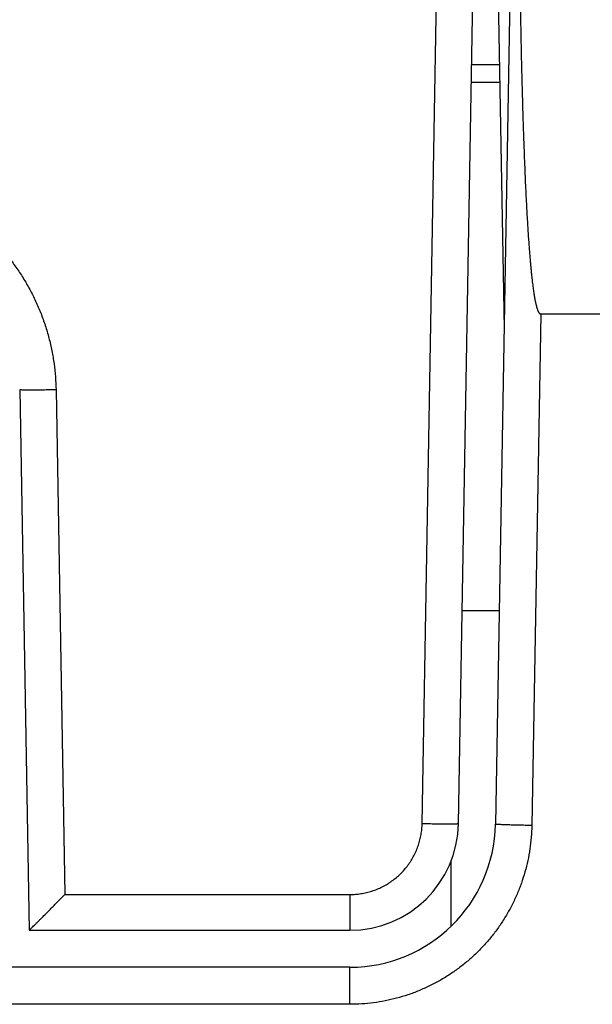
# Model space of a CAD drawing. Header units: inches. Extents: x 0 to 34, y 0 to 22.
# Tile 7 of 38: x 7.138 to 7.447, y 4.426 to 4.959. Entities that reach past the tile are written whole.
import ezdxf

# ---------------------------------------------------------------- set-up
doc = ezdxf.new("R2010")
doc.units = ezdxf.units.IN
doc.header["$LTSCALE"] = 1.87
doc.header["$MEASUREMENT"] = 0
doc.layers.get('0').update_dxf_attribs({"linetype": 'CONTINUOUS'})

msp = doc.modelspace()

# ---------------------------------------------------------------- linework, layer by layer
at = {"color": 7, "linetype": 'CONTINUOUS'}
for p, q in [((7.3553425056, 4.524201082), (7.3654352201, 5.1024123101)), ((7.3750242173, 4.5241822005), (7.3851172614, 5.1024123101)), ((7.3942767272, 5.1024123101), (7.3996999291, 4.7917172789)), ((7.4051231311, 5.1024123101), (7.3950239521, 4.5238307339)), ((7.3972063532, 4.9345741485), (7.3821876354, 4.9345741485)), ((7.3973751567, 4.9249034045), (7.3820188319, 4.9249034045)), ((7.4195338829, 4.7997332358), (7.4147060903, 4.5231491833)), ((7.4560505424, 4.7997332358), (7.4195338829, 4.7997332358)), ((7.1375392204, 4.7587462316), (7.1426406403, 4.4664860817)), ((7.157221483, 4.7587335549), (7.1619850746, 4.4858275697)), ((7.3770365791, 4.6394703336), (7.3970484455, 4.6394703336)), ((7.3709990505, 4.4686339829), (7.3709990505, 4.5038445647)), ((7.1619850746, 4.4858275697), (7.3162933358, 4.4858275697)), ((7.3162933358, 4.4858275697), (7.3162933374, 4.4664860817)), ((7.1426406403, 4.4664860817), (7.3162933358, 4.4664860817)), ((7.3163102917, 4.4464703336), (6.2122083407, 4.4464703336)), ((7.316295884, 4.4264417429), (7.316295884, 4.4464703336)), ((7.316295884, 4.4264417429), (6.2122083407, 4.4264417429))]:
    msp.add_line(p, q, dxfattribs=at)
for centre, radius, start, end in [((7.3162933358, 4.5252262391), 0.0587401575, 270, 358.9999999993), ((7.316295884, 4.5252104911), 0.0787401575, 270.0104838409, 358.9959594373)]:
    msp.add_arc(centre, radius, start, end, dxfattribs=at)
for points, knots in [([(7.4073780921, 5.0929146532), (7.4073911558, 5.0850640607), (7.4074324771, 5.0699961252), (7.4075408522, 5.0482905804), (7.4076856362, 5.0283289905), (7.4078606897, 5.0099648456), (7.4080607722, 4.9930650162), (7.4082814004, 4.9775082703), (7.4085187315, 4.9631841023), (7.4087694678, 4.9499916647), (7.4090307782, 4.9378388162), (7.4093002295, 4.9266414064), (7.4095757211, 4.9163228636), (7.4098554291, 4.9068136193), (7.4101377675, 4.8980502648), (7.4104213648, 4.8899745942), (7.4107050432, 4.8825329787), (7.4109877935, 4.8756760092), (7.4112687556, 4.8693581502), (7.4115471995, 4.8635374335), (7.41182251, 4.8581751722), (7.4120941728, 4.8532357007), (7.4123617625, 4.8486861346), (7.412624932, 4.8444961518), (7.412883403, 4.8406377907), (7.4131369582, 4.8370852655), (7.4133854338, 4.8338147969), (7.413628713, 4.8308044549), (7.413866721, 4.8280340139), (7.4140994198, 4.8254848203), (7.414326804, 4.8231396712), (7.4145488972, 4.8209827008), (7.4147657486, 4.8189992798), (7.4149774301, 4.81717592), (7.415184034, 4.8155001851), (7.4153856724, 4.8139606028), (7.4155824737, 4.8125466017), (7.4157745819, 4.8112484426), (7.4159621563, 4.8100571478), (7.4161453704, 4.8089644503), (7.4163244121, 4.8079627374), (7.416499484, 4.8070450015), (7.4166708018, 4.8062048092), (7.4168386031, 4.8054362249), (7.4170031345, 4.8047338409), (7.4171646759, 4.8040926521), (7.4173235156, 4.803508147), (7.4174799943, 4.8029761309), (7.4176344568, 4.8024929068), (7.4177873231, 4.8020550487), (7.4179390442, 4.8016595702), (7.4180901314, 4.8013038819), (7.4182413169, 4.8009854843), (7.4183933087, 4.8007026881), (7.4185467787, 4.8004546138), (7.4187028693, 4.8002403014), (7.4188642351, 4.8000582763), (7.4190319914, 4.7999114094), (7.4192039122, 4.7998058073), (7.4193719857, 4.7997458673), (7.4194823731, 4.7997332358), (7.4195338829, 4.7997332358)], [0, 0, 0, 0, 0.0800054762, 0.1535577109, 0.2212037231, 0.2834391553, 0.3407149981, 0.3934417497, 0.4419937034, 0.4867124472, 0.5279099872, 0.5658718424, 0.6008581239, 0.6331035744, 0.6628223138, 0.6902116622, 0.7154533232, 0.7387147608, 0.7601502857, 0.7799021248, 0.7981013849, 0.814868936, 0.830316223, 0.8445460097, 0.8576530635, 0.8697247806, 0.8808417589, 0.8910783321, 0.9005030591, 0.9091791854, 0.9171650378, 0.9245144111, 0.9312769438, 0.9374983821, 0.9432209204, 0.9484835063, 0.9533220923, 0.9577697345, 0.9618569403, 0.9656119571, 0.9690606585, 0.9722269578, 0.9751330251, 0.9777989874, 0.9802438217, 0.9824844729, 0.984537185, 0.9864161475, 0.9881354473, 0.9897066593, 0.991141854, 0.9924514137, 0.9936439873, 0.994732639, 0.9957216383, 0.9966145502, 0.9974314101, 0.9981958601, 0.9988787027, 0.9994750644, 1, 1, 1, 1]), ([(7.0385545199, 4.8753472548), (7.0409018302, 4.875347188), (7.0456064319, 4.8752028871), (7.0526478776, 4.8745787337), (7.0596555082, 4.8735286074), (7.0665939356, 4.8720599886), (7.0734331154, 4.870179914), (7.0801488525, 4.8678955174), (7.086719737, 4.8652121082), (7.0931220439, 4.862137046), (7.0993310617, 4.8586847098), (7.1053220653, 4.8548694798), (7.111072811, 4.8507052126), (7.1165618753, 4.8462039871), (7.1217716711, 4.8413824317), (7.1266852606, 4.8362586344), (7.131284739, 4.8308511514), (7.1355522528, 4.8251780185), (7.1394723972, 4.8192573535), (7.1430339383, 4.8131108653), (7.146223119, 4.8067626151), (7.1490266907, 4.8002382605), (7.151432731, 4.7935598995), (7.1534354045, 4.7867487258), (7.1550282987, 4.7798291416), (7.1562050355, 4.7728318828), (7.1569567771, 4.7657925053), (7.1571810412, 4.7610840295), (7.157221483, 4.7587335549)], [0, 0, 0, 0, 0.0382028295, 0.0765516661, 0.1149871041, 0.1534551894, 0.1919094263, 0.2303564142, 0.2688366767, 0.3073560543, 0.3458815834, 0.3843911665, 0.4228849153, 0.4613685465, 0.4998533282, 0.5383462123, 0.5768384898, 0.6153222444, 0.653814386, 0.6923365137, 0.7308691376, 0.7693695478, 0.8078407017, 0.8463300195, 0.88484601, 0.9233353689, 0.9617400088, 1, 1, 1, 1]), ([(7.157221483, 4.7587335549), (7.1566162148, 4.7587229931), (7.1554108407, 4.7587029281), (7.1536156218, 4.7586759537), (7.1518511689, 4.7586523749), (7.1501325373, 4.7586323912), (7.1484743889, 4.75861617), (7.1468908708, 4.7586038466), (7.1453954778, 4.7585955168), (7.1440009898, 4.7585912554), (7.1427191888, 4.7585910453), (7.1415613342, 4.7585950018), (7.1405362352, 4.7586026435), (7.1396558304, 4.7586151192), (7.1389183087, 4.7586285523), (7.1383551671, 4.7586525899), (7.1379090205, 4.7586620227), (7.1377110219, 4.7587059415), (7.1375399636, 4.7587036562), (7.1375394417, 4.7587335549)], [0, 0, 0, 0, 0.0922293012, 0.1836693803, 0.2735402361, 0.3610753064, 0.4455280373, 0.5261782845, 0.6023386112, 0.6733602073, 0.7386382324, 0.7976169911, 0.849794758, 0.8947282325, 0.9320366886, 0.9614060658, 0.9825942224, 0.9954441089, 1, 1, 1, 1]), ([(7.3162933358, 4.4858275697), (7.3172780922, 4.4858271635), (7.3192600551, 4.4859051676), (7.322231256, 4.4862415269), (7.325195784, 4.4868156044), (7.3281285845, 4.4876228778), (7.3310044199, 4.4886612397), (7.3337980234, 4.4899247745), (7.3364840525, 4.4914058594), (7.3390413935, 4.4930898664), (7.3414538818, 4.4949625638), (7.3437093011, 4.4970125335), (7.3457968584, 4.4992321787), (7.3477065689, 4.5016124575), (7.349429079, 4.5041393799), (7.3509518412, 4.5067961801), (7.3522616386, 4.509562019), (7.3533463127, 4.5124142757), (7.3542012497, 4.5153275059), (7.3548246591, 4.5182768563), (7.3552160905, 4.5212379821), (7.3553260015, 4.5232168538), (7.3553425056, 4.524201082)], [0, 0, 0, 0, 0.048710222, 0.0980027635, 0.147773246, 0.1979163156, 0.248317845, 0.2988587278, 0.3494198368, 0.3998820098, 0.4501648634, 0.5003337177, 0.550488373, 0.6007312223, 0.651128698, 0.7016058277, 0.7520498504, 0.8023480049, 0.8523922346, 0.9020781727, 0.9513090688, 1, 1, 1, 1]), ([(7.4147060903, 4.5231491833), (7.4146692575, 4.521022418), (7.4144536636, 4.5167726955), (7.4137280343, 4.5104354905), (7.4125893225, 4.5041641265), (7.4110490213, 4.4979820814), (7.4091130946, 4.4919128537), (7.4067890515, 4.4859810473), (7.4040843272, 4.4802127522), (7.4010129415, 4.4746315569), (7.3975890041, 4.4692602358), (7.3938264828, 4.4641211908), (7.3897384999, 4.4592375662), (7.3853426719, 4.4546293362), (7.3806590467, 4.4503139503), (7.3757071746, 4.4463093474), (7.3705067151, 4.4426340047), (7.3650790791, 4.4393046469), (7.3594485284, 4.4363321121), (7.3536377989, 4.4337277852), (7.347669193, 4.4315029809), (7.3415650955, 4.4296697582), (7.3353503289, 4.4282341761), (7.3290496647, 4.4272019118), (7.3226888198, 4.4265801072), (7.3184272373, 4.4264409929), (7.316295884, 4.4264417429)], [0, 0, 0, 0, 0.0417456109, 0.083442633, 0.1251033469, 0.1667477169, 0.208393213, 0.2500422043, 0.2916923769, 0.333339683, 0.3749812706, 0.4166182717, 0.458252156, 0.4998853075, 0.5415197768, 0.5831540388, 0.6247851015, 0.6664108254, 0.708031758, 0.7496565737, 0.7912945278, 0.8329557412, 0.87465196, 0.9163890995, 0.9581706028, 1, 1, 1, 1]), ([(7.3553425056, 4.524201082), (7.3559477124, 4.5241905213), (7.35715297, 4.5241704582), (7.358948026, 4.5241434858), (7.360712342, 4.5241199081), (7.3624308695, 4.5240999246), (7.3640889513, 4.5240837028), (7.3656724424, 4.5240713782), (7.3671678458, 4.5240630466), (7.3685623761, 4.5240587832), (7.3698442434, 4.5240585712), (7.3710021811, 4.5240625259), (7.3720273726, 4.5240701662), (7.3729078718, 4.5240826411), (7.3736454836, 4.5240960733), (7.3742087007, 4.5241201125), (7.3746549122, 4.524129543), (7.374852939, 4.5241734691), (7.3750240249, 4.5241711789), (7.3750245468, 4.524201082)], [0, 0, 0, 0, 0.0922199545, 0.1836516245, 0.2735154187, 0.3610451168, 0.4454944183, 0.5261433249, 0.602304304, 0.6733281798, 0.7386097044, 0.7975928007, 0.8497753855, 0.8947137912, 0.9320269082, 0.9614003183, 0.9825915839, 0.9954434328, 1, 1, 1, 1]), ([(7.4147060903, 4.5231491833), (7.4141005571, 4.5231597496), (7.4128946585, 4.5231817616), (7.4110987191, 4.5232174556), (7.4093335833, 4.5232554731), (7.4076143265, 4.5232954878), (7.4059556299, 4.5233371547), (7.4043716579, 4.5233801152), (7.4028759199, 4.5234239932), (7.4014812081, 4.5234684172), (7.4001993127, 4.5235129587), (7.3990415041, 4.5235573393), (7.3980165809, 4.5236007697), (7.3971365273, 4.5236439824), (7.3963993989, 4.5236831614), (7.3958370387, 4.5237268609), (7.3953911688, 4.5237518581), (7.3951946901, 4.5238026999), (7.3950235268, 4.5238063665), (7.395024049, 4.5238362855)], [0, 0, 0, 0, 0.0922135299, 0.1836426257, 0.2735066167, 0.3610382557, 0.4454903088, 0.5261419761, 0.6023052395, 0.6733308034, 0.7386133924, 0.7975969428, 0.8497794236, 0.8947172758, 0.9320295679, 0.9614020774, 0.9825925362, 0.9954437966, 1, 1, 1, 1]), ([(7.1426406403, 4.4664860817), (7.1426609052, 4.4664967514), (7.1427390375, 4.4665452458), (7.142894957, 4.4666959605), (7.1431719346, 4.4669457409), (7.1435652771, 4.4673249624), (7.1440882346, 4.4678301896), (7.1447455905, 4.4684742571), (7.1455475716, 4.4692648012), (7.1465016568, 4.47021084), (7.1476151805, 4.4713197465), (7.1488952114, 4.4725991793), (7.1503457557, 4.474053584), (7.1519657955, 4.4756824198), (7.1537459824, 4.4774767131), (7.1556671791, 4.4794175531), (7.1577031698, 4.4814787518), (7.1598219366, 4.4836281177), (7.1612583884, 4.485088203), (7.1619850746, 4.4858275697)], [0, 0, 0, 0, 0.0024938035, 0.0100877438, 0.0236110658, 0.043486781, 0.0699473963, 0.1033677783, 0.1443927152, 0.1934346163, 0.25069943, 0.3167159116, 0.3918898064, 0.4759432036, 0.5686277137, 0.6690495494, 0.7754011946, 0.8863210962, 1, 1, 1, 1])]:
    msp.add_open_spline(points, degree=3, knots=knots, dxfattribs=at)

doc.saveas('drawing.dxf')
